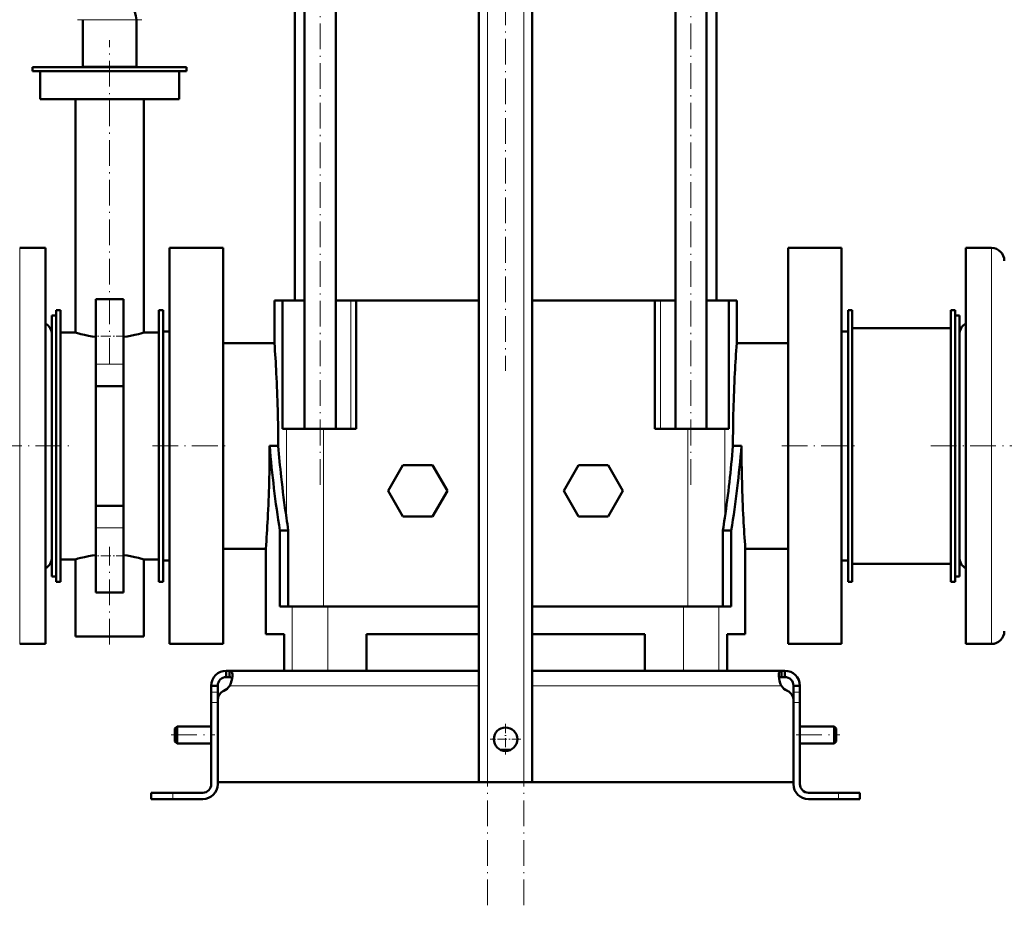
# Model space of a CAD drawing. Extents: x -1976 to 2357, y -1746 to 636.
# Tile 2 of 55: x -1682 to -1222, y -387 to 26. Entities that reach past the tile are written whole.
import ezdxf

# ---------------------------------------------------------------- set-up
doc = ezdxf.new("R2010")
doc.units = 0
doc.linetypes.add('DASHDOT', pattern=[18.5, 12, -3, 0.5, -3])

msp = doc.modelspace()

# ---------------------------------------------------------------- linework, layer by layer
at = {"color": 7, "linetype": 'DASHDOT', "lineweight": 18}
for p, q in [((-1463.69, -387.29), (-1463.69, 303.61)), ((-1446.69, -387.29), (-1446.69, 303.61)), ((-1455.19, 257.9), (-1455.19, -137.68)), ((-1541.81, -190.93), (-1541.81, 123.71)), ((-1368.57, -190.93), (-1368.57, 123.71)), ((-1655.19, 26.4), (-1625.19, 26.4)), ((-1640.19, -134.37), (-1640.19, 16.89)), ((-1767.26, -172.71), (-1658.09, -172.71)), ((-1620.19, -172.71), (-1584.19, -172.71)), ((-1326.19, -172.71), (-1290.19, -172.71)), ((-1256.59, -172.71), (-1095.79, -172.71)), ((-1640.19, -265.52), (-1640.19, -219.85)), ((-1611.39, -307.71), (-1590.99, -307.71)), ((-1319.39, -307.71), (-1298.99, -307.71))]:
    msp.add_line(p, q, dxfattribs=at)
at = {"color": 7, "lineweight": 50}
for p, q in [((-1467.69, -329.71), (-1467.69, 246.04)), ((-1442.69, -329.71), (-1442.69, 246.04)), ((-1553.69, -104.71), (-1553.69, 32.79)), ((-1549.11, -164.71), (-1549.11, 32.79)), ((-1534.51, -164.71), (-1534.51, 32.79)), ((-1375.87, -164.71), (-1375.87, 32.79)), ((-1361.27, -164.71), (-1361.27, 32.79)), ((-1356.69, 32.79), (-1356.69, -104.71)), ((-1652.69, 4.4), (-1652.69, 26.4)), ((-1627.69, 4.4), (-1627.69, 26.4)), ((-1640.19, 4.29), (-1676.19, 4.29)), ((-1676.19, 2.29), (-1676.19, 4.29)), ((-1640.19, 2.29), (-1676.19, 2.29)), ((-1672.69, -10.71), (-1672.69, 2.29)), ((-1652.69, 4.29), (-1652.69, 4.4)), ((-1627.69, 4.4), (-1652.69, 4.4)), ((-1604.19, 4.29), (-1640.19, 4.29)), ((-1604.19, 2.29), (-1640.19, 2.29)), ((-1627.69, 4.29), (-1627.69, 4.4)), ((-1607.69, -10.71), (-1607.69, 2.29)), ((-1604.19, 2.29), (-1604.19, 4.29)), ((-1640.19, -10.71), (-1672.69, -10.71)), ((-1656.19, -119.71), (-1656.19, -10.71)), ((-1607.69, -10.71), (-1640.19, -10.71)), ((-1624.19, -119.71), (-1624.19, -10.71)), ((-1670.19, -80.21), (-1682.19, -80.21)), ((-1670.19, -80.21), (-1670.19, -128.36)), ((-1612.19, -80.21), (-1612.19, -172.71)), ((-1612.19, -80.21), (-1587.19, -80.21)), ((-1587.19, -80.21), (-1587.19, -172.71)), ((-1323.19, -172.71), (-1323.19, -80.21)), ((-1298.19, -80.21), (-1323.19, -80.21)), ((-1298.19, -172.71), (-1298.19, -80.21)), ((-1240.19, -217.06), (-1240.19, -80.21)), ((-1240.19, -80.21), (-1228.19, -80.21)), ((-1633.69, -104.21), (-1646.69, -104.21)), ((-1646.69, -104.21), (-1646.69, -134.45)), ((-1633.69, -104.21), (-1633.69, -134.45)), ((-1563.19, -104.71), (-1560.02, -104.71)), ((-1563.19, -124.71), (-1563.19, -104.71)), ((-1560.02, -104.71), (-1559.42, -104.71)), ((-1549.11, -104.71), (-1559.42, -104.71)), ((-1559.42, -164.71), (-1559.42, -104.71)), ((-1527.53, -104.71), (-1534.51, -104.71)), ((-1524.96, -104.71), (-1527.53, -104.71)), ((-1524.96, -104.71), (-1467.69, -104.71)), ((-1524.96, -164.71), (-1524.96, -104.71)), ((-1442.69, -104.71), (-1385.41, -104.71)), ((-1385.41, -164.71), (-1385.41, -104.71)), ((-1382.84, -104.71), (-1385.41, -104.71)), ((-1375.87, -104.71), (-1382.84, -104.71)), ((-1350.95, -104.71), (-1361.27, -104.71)), ((-1350.95, -164.71), (-1350.95, -104.71)), ((-1350.95, -104.71), (-1347.19, -104.71)), ((-1347.19, -104.71), (-1347.19, -124.71)), ((-1665.19, -109.21), (-1663.19, -109.21)), ((-1665.19, -236.21), (-1665.19, -109.21)), ((-1663.19, -236.21), (-1663.19, -109.21)), ((-1617.19, -109.21), (-1615.19, -109.21)), ((-1617.19, -236.21), (-1617.19, -109.21)), ((-1615.19, -236.21), (-1615.19, -109.21)), ((-1293.19, -109.21), (-1295.19, -109.21)), ((-1295.19, -109.21), (-1295.19, -236.21)), ((-1293.19, -109.21), (-1293.19, -236.21)), ((-1245.19, -109.21), (-1247.19, -109.21)), ((-1247.19, -109.21), (-1247.19, -236.21)), ((-1245.19, -109.21), (-1245.19, -236.21)), ((-1667.19, -201.96), (-1667.19, -111.71)), ((-1667.19, -111.71), (-1665.19, -111.71)), ((-1245.19, -111.71), (-1245.19, -143.47)), ((-1243.19, -111.71), (-1245.19, -111.71)), ((-1243.19, -111.71), (-1243.19, -143.47)), ((-1615.19, -226.21), (-1615.19, -119.21)), ((-1615.19, -119.21), (-1612.19, -119.21)), ((-1298.19, -119.21), (-1295.19, -119.21)), ((-1293.19, -117.71), (-1293.19, -227.71)), ((-1247.19, -117.71), (-1293.19, -117.71)), ((-1663.19, -225.71), (-1663.19, -119.71)), ((-1656.19, -119.71), (-1663.19, -119.71)), ((-1617.19, -119.71), (-1624.19, -119.71)), ((-1243.19, -197.64), (-1243.19, -120.71)), ((-1670.19, -128.36), (-1670.19, -265.21)), ((-1587.19, -124.71), (-1563.19, -124.71)), ((-1347.19, -124.71), (-1323.19, -124.71)), ((-1646.69, -144.71), (-1646.69, -134.45)), ((-1633.69, -144.71), (-1633.69, -134.45)), ((-1646.69, -144.71), (-1633.69, -144.71)), ((-1646.69, -200.71), (-1646.69, -144.71)), ((-1633.69, -200.71), (-1633.69, -144.71)), ((-1245.19, -143.47), (-1245.19, -233.71)), ((-1243.19, -143.47), (-1243.19, -233.71)), ((-1557.57, -164.71), (-1559.42, -164.71)), ((-1540.29, -164.71), (-1557.57, -164.71)), ((-1524.96, -164.71), (-1540.29, -164.71)), ((-1385.41, -164.71), (-1370.09, -164.71)), ((-1370.09, -164.71), (-1352.8, -164.71)), ((-1352.8, -164.71), (-1350.95, -164.71)), ((-1612.19, -172.71), (-1612.19, -265.21)), ((-1587.19, -172.71), (-1587.19, -265.21)), ((-1565.42, -172.71), (-1565.4, -172.71)), ((-1562, -172.71), (-1565.4, -172.71)), ((-1562, -172.71), (-1561.41, -172.75)), ((-1348.97, -172.75), (-1348.37, -172.71)), ((-1348.37, -172.71), (-1344.97, -172.71)), ((-1344.97, -172.71), (-1344.96, -172.71)), ((-1323.19, -265.21), (-1323.19, -172.71)), ((-1298.19, -265.21), (-1298.19, -172.71)), ((-1503.11, -181.71), (-1510.04, -193.71)), ((-1489.26, -181.71), (-1503.11, -181.71)), ((-1482.33, -193.71), (-1489.26, -181.71)), ((-1428.04, -193.71), (-1421.11, -181.71)), ((-1421.11, -181.71), (-1407.26, -181.71)), ((-1407.26, -181.71), (-1400.33, -193.71)), ((-1510.04, -193.71), (-1503.11, -205.71)), ((-1489.26, -205.71), (-1482.33, -193.71)), ((-1421.11, -205.71), (-1428.04, -193.71)), ((-1400.33, -193.71), (-1407.26, -205.71)), ((-1243.19, -224.71), (-1243.19, -197.64)), ((-1667.19, -233.71), (-1667.19, -201.96)), ((-1646.69, -200.71), (-1633.69, -200.71)), ((-1646.69, -210.98), (-1646.69, -200.71)), ((-1633.69, -210.98), (-1633.69, -200.71)), ((-1503.11, -205.71), (-1489.26, -205.71)), ((-1407.26, -205.71), (-1421.11, -205.71)), ((-1646.69, -210.98), (-1646.69, -241.21)), ((-1633.69, -210.98), (-1633.69, -241.21)), ((-1556.69, -212.15), (-1560.65, -212.15)), ((-1560.65, -212.15), (-1560.65, -247.71)), ((-1556.69, -212.15), (-1556.69, -247.71)), ((-1353.68, -212.15), (-1353.68, -247.71)), ((-1353.68, -212.15), (-1349.72, -212.15)), ((-1349.72, -212.15), (-1349.72, -247.71)), ((-1567.19, -220.71), (-1587.19, -220.71)), ((-1567.19, -260.71), (-1567.19, -220.71)), ((-1323.19, -220.71), (-1343.19, -220.71)), ((-1343.19, -260.71), (-1343.19, -220.71)), ((-1240.19, -265.21), (-1240.19, -217.06)), ((-1663.19, -225.71), (-1656.19, -225.71)), ((-1656.19, -261.71), (-1656.19, -225.71)), ((-1624.19, -225.71), (-1617.19, -225.71)), ((-1624.19, -261.71), (-1624.19, -225.71)), ((-1612.19, -226.21), (-1615.19, -226.21)), ((-1295.19, -226.21), (-1298.19, -226.21)), ((-1293.19, -227.71), (-1247.19, -227.71)), ((-1667.19, -233.71), (-1665.19, -233.71)), ((-1243.19, -233.71), (-1245.19, -233.71)), ((-1665.19, -236.21), (-1663.19, -236.21)), ((-1617.19, -236.21), (-1615.19, -236.21)), ((-1293.19, -236.21), (-1295.19, -236.21)), ((-1245.19, -236.21), (-1247.19, -236.21)), ((-1633.69, -241.21), (-1646.69, -241.21)), ((-1560.65, -247.71), (-1554.84, -247.71)), ((-1554.84, -247.71), (-1538.24, -247.71)), ((-1538.24, -247.71), (-1467.69, -247.71)), ((-1442.69, -247.71), (-1372.14, -247.71)), ((-1372.14, -247.71), (-1355.54, -247.71)), ((-1355.54, -247.71), (-1349.72, -247.71)), ((-1640.19, -261.71), (-1656.19, -261.71)), ((-1624.19, -261.71), (-1640.19, -261.71)), ((-1558.68, -260.71), (-1567.19, -260.71)), ((-1558.68, -260.71), (-1558.68, -277.71)), ((-1520.19, -277.71), (-1520.19, -260.71)), ((-1467.69, -260.71), (-1520.19, -260.71)), ((-1390.19, -260.71), (-1442.69, -260.71)), ((-1390.19, -260.71), (-1390.19, -277.71)), ((-1351.7, -277.71), (-1351.7, -260.71)), ((-1343.19, -260.71), (-1351.7, -260.71)), ((-1351.7, -260.71), (-1351.7, -277.71)), ((-1670.19, -265.21), (-1682.19, -265.21)), ((-1612.19, -265.21), (-1587.19, -265.21)), ((-1298.19, -265.21), (-1323.19, -265.21)), ((-1240.19, -265.21), (-1228.19, -265.21)), ((-1585.69, -277.71), (-1585.69, -280.71)), ((-1584.15, -277.71), (-1585.69, -277.71)), ((-1584.15, -277.71), (-1584.15, -280.71)), ((-1467.69, -277.71), (-1584.15, -277.71)), ((-1442.69, -277.71), (-1326.22, -277.71)), ((-1326.22, -277.71), (-1326.22, -280.71)), ((-1326.22, -277.71), (-1324.69, -277.71)), ((-1324.69, -277.71), (-1324.69, -280.71)), ((-1592.69, -284.71), (-1589.69, -284.71)), ((-1592.69, -287.67), (-1592.69, -284.71)), ((-1589.69, -287.67), (-1589.69, -284.71)), ((-1584.15, -280.71), (-1585.69, -280.71)), ((-1326.22, -280.71), (-1324.69, -280.71)), ((-1317.69, -284.71), (-1320.69, -284.71)), ((-1320.69, -287.67), (-1320.69, -284.71)), ((-1317.69, -287.67), (-1317.69, -284.71)), ((-1592.69, -292.59), (-1592.69, -287.67)), ((-1589.69, -291.63), (-1589.69, -287.67)), ((-1320.69, -292.59), (-1320.69, -287.67)), ((-1317.69, -292.59), (-1317.69, -287.67)), ((-1592.69, -292.59), (-1592.69, -330.71)), ((-1589.69, -291.64), (-1589.69, -329.71)), ((-1589.69, -330.71), (-1589.69, -292.59)), ((-1320.69, -329.71), (-1320.69, -291.64)), ((-1320.69, -330.71), (-1320.69, -292.59)), ((-1317.69, -330.71), (-1317.69, -292.59)), ((-1609.69, -304.71), (-1608.69, -303.71)), ((-1609.69, -307.71), (-1609.69, -304.71)), ((-1609.69, -310.71), (-1609.69, -307.71)), ((-1608.69, -307.71), (-1608.69, -303.71)), ((-1608.69, -303.71), (-1592.69, -303.71)), ((-1608.69, -311.71), (-1608.69, -307.71)), ((-1317.69, -303.71), (-1301.69, -303.71)), ((-1301.69, -307.71), (-1301.69, -303.71)), ((-1300.69, -304.71), (-1301.69, -303.71)), ((-1301.69, -311.71), (-1301.69, -307.71)), ((-1300.69, -307.71), (-1300.69, -304.71)), ((-1300.69, -310.71), (-1300.69, -307.71)), ((-1609.69, -310.71), (-1608.69, -311.71)), ((-1608.69, -311.71), (-1592.69, -311.71)), ((-1317.69, -311.71), (-1301.69, -311.71)), ((-1300.69, -310.71), (-1301.69, -311.71)), ((-1457.48, -314.71), (-1455.19, -314.71)), ((-1455.19, -314.71), (-1452.9, -314.71)), ((-1455.19, -329.71), (-1589.69, -329.71)), ((-1463.69, -329.71), (-1467.69, -329.71)), ((-1463.69, -329.71), (-1446.69, -329.71)), ((-1455.19, -329.71), (-1320.69, -329.71)), ((-1442.69, -329.71), (-1446.69, -329.71)), ((-1620.69, -334.71), (-1620.69, -337.71)), ((-1620.69, -334.71), (-1610.69, -334.71)), ((-1596.69, -334.71), (-1610.69, -334.71)), ((-1313.69, -334.71), (-1299.69, -334.71)), ((-1289.69, -334.71), (-1299.69, -334.71)), ((-1289.69, -334.71), (-1289.69, -337.71)), ((-1620.69, -337.71), (-1610.69, -337.71)), ((-1610.69, -337.71), (-1596.69, -337.71)), ((-1299.69, -337.71), (-1313.69, -337.71)), ((-1289.69, -337.71), (-1299.69, -337.71))]:
    msp.add_line(p, q, dxfattribs=at)
at = {"color": 7, "lineweight": 18}
for p, q in [((-1463.69, -329.71), (-1463.69, 246.04)), ((-1446.69, -329.71), (-1446.69, 246.04)), ((-1627.69, 26.4), (-1652.69, 26.4)), ((-1682.19, -80.21), (-1682.19, -128.36)), ((-1228.19, -217.06), (-1228.19, -80.21)), ((-1527.53, -164.71), (-1527.53, -104.71)), ((-1382.84, -164.71), (-1382.84, -104.71)), ((-1682.19, -128.36), (-1682.19, -265.21)), ((-1633.69, -134.45), (-1646.69, -134.45)), ((-1557.57, -164.71), (-1557.57, -206.34)), ((-1540.29, -164.71), (-1540.29, -247.71)), ((-1370.09, -164.71), (-1370.09, -247.71)), ((-1352.8, -164.71), (-1352.8, -206.34)), ((-1633.69, -210.98), (-1646.69, -210.98)), ((-1228.19, -265.21), (-1228.19, -217.06)), ((-1554.84, -247.71), (-1554.84, -277.71)), ((-1538.24, -247.71), (-1538.24, -277.71)), ((-1372.14, -247.71), (-1372.14, -277.71)), ((-1355.54, -247.71), (-1355.54, -277.71)), ((-1467.69, -284.71), (-1584.01, -284.71)), ((-1442.69, -284.71), (-1326.36, -284.71)), ((-1592.69, -287.67), (-1589.69, -287.67)), ((-1317.69, -287.67), (-1320.69, -287.67)), ((-1592.69, -292.59), (-1589.69, -292.59)), ((-1317.69, -292.59), (-1320.69, -292.59)), ((-1610.69, -334.71), (-1610.69, -337.71)), ((-1299.69, -334.71), (-1299.69, -337.71))]:
    msp.add_line(p, q, dxfattribs=at)
at = {"color": 7, "linetype": 'DASHDOT', "lineweight": 18, "ltscale": 0.390015}
for p, q in [((-1632.39, -121.45), (-1647.99, -121.45)), ((-1632.39, -223.98), (-1647.99, -223.98))]:
    msp.add_line(p, q, dxfattribs=at)
at = {"color": 7, "linetype": 'DASHDOT', "lineweight": 18, "ltscale": 0.090002}
for p, q in [((-1592.99, -292.59), (-1589.39, -292.59)), ((-1320.99, -292.59), (-1317.39, -292.59))]:
    msp.add_line(p, q, dxfattribs=at)
at = {"color": 7, "linetype": 'DASHDOT', "lineweight": 18, "ltscale": 0.3575}
msp.add_line((-1455.19, -302.56), (-1455.19, -316.86), dxfattribs=at)
at = {"color": 7, "linetype": 'DASHDOT', "lineweight": 18, "ltscale": 0.357501}
msp.add_line((-1448.04, -309.71), (-1462.34, -309.71), dxfattribs=at)
at = {"color": 7, "linetype": 'DASHDOT', "lineweight": 18, "ltscale": 0.090015}
msp.add_line((-1610.69, -334.41), (-1610.69, -338.01), dxfattribs=at)
at = {"color": 7, "linetype": 'DASHDOT', "lineweight": 18, "ltscale": 0.089999}
msp.add_line((-1299.69, -338.01), (-1299.69, -334.41), dxfattribs=at)
at = {"color": 7, "lineweight": 50}
for points in [[(-1656.19, -119.71), (-1653.61, -120.43), (-1651.93, -120.84), (-1649.97, -121.25), (-1648.38, -121.53), (-1646.69, -121.77)], [(-1633.69, -121.77), (-1631.98, -121.52), (-1630.37, -121.24), (-1628.42, -120.83), (-1626.74, -120.43), (-1625.58, -120.12), (-1624.19, -119.71)], [(-1646.69, -223.66), (-1648.39, -223.9), (-1649.99, -224.18), (-1651.96, -224.59), (-1653.64, -225), (-1654.95, -225.35), (-1656.19, -225.71)], [(-1633.69, -223.66), (-1631.99, -223.9), (-1630.38, -224.18), (-1628.42, -224.59), (-1626.73, -225), (-1624.19, -225.71)], [(-1582.81, -279.86), (-1582.83, -279.36), (-1582.89, -278.92), (-1582.98, -278.59), (-1583.1, -278.31), (-1583.26, -278.07), (-1583.47, -277.89), (-1583.78, -277.75), (-1584.15, -277.71)], [(-1584.01, -284.71), (-1583.54, -283.59), (-1583.18, -282.45), (-1582.94, -281.32), (-1582.82, -280.26), (-1582.81, -279.86)], [(-1327.56, -279.86), (-1327.54, -279.36), (-1327.48, -278.92), (-1327.4, -278.59), (-1327.28, -278.31), (-1327.11, -278.07), (-1326.9, -277.89), (-1326.59, -277.75), (-1326.22, -277.71)], [(-1326.36, -284.71), (-1326.84, -283.59), (-1327.2, -282.45), (-1327.44, -281.32), (-1327.55, -280.26), (-1327.56, -279.86)], [(-1582.93, -281.3), (-1583.09, -281.06), (-1583.32, -280.88), (-1583.6, -280.77), (-1583.86, -280.73), (-1584.15, -280.71)], [(-1327.44, -281.3), (-1327.28, -281.06), (-1327.06, -280.88), (-1326.77, -280.77), (-1326.51, -280.73), (-1326.22, -280.71)], [(-1326.22, -280.71), (-1326.51, -280.73), (-1326.77, -280.77), (-1327.06, -280.88), (-1327.28, -281.06), (-1327.44, -281.3)], [(-1327.44, -281.3), (-1327.2, -282.43), (-1326.84, -283.59), (-1326.36, -284.71)]]:
    msp.add_lwpolyline(points, dxfattribs=at)
msp.add_circle((-1455.19, -309.71), 5.5, dxfattribs=at)
for centre, radius, start, end in [((-1636.69, 26.4), 9, 360, 90), ((-1228.19, -86.21), 6, 0, 90), ((-1673.19, -120.71), 6, 0, 60), ((-1237.19, -120.71), 6, 120, 180), ((-2215.74, -173.06), 654.34, 3.00366, 4.23717), ((-694.6, -173.06), 654.38, 175.76287, 176.99632), ((-2209.21, -172.73), 647.81, 359.99848, 3.00532), ((-701.16, -172.73), 647.8, 176.99468, 180.00152), ((-2217.22, -172.69), 651.81, 357.01317, 359.99806), ((-1030.33, -128.34), 536.9, 184.7407, 188.9806), ((-1028.58, -128.9), 534.63, 184.7045, 186.2564), ((-1885.86, -128.5), 538.72, 351.6918, 355.2879), ((-1880.04, -128.34), 536.9, 351.0194, 355.2593), ((-693.15, -172.69), 651.8, 180.00195, 182.98684), ((-1021.26, -128.08), 541.99, 186.2581, 188.3016), ((-2223.75, -172.37), 658.34, 355.78877, 357.01477), ((-1014.69, -127.15), 548.62, 188.2988, 188.9124), ((-1895.55, -127.17), 548.5, 351.0876, 351.7014), ((-686.66, -172.37), 658.3, 182.9852, 184.21126), ((-1673.19, -224.71), 6, 300, 360), ((-1237.19, -224.71), 6, 180, 240), ((-1228.19, -259.21), 6, 270, 360), ((-1585.69, -284.71), 7, 90, 180), ((-1324.69, -284.71), 7, 360, 90), ((-1585.69, -284.71), 4, 90, 180), ((-1589.81, -280.78), 7, 295.2697, 325.8717), ((-1320.56, -280.78), 7, 214.1283, 244.7303), ((-1324.69, -284.71), 4, 360, 90), ((-1584.69, -291.64), 5, 115.2697, 180), ((-1325.69, -291.64), 5, 360, 64.7303), ((-1596.69, -330.71), 4, 270, 0), ((-1596.69, -330.71), 7, 270, 0), ((-1313.69, -330.71), 7, 180, 270), ((-1313.69, -330.71), 4, 180, 270)]:
    msp.add_arc(centre, radius, start, end, dxfattribs=at)

doc.saveas('drawing.dxf')
